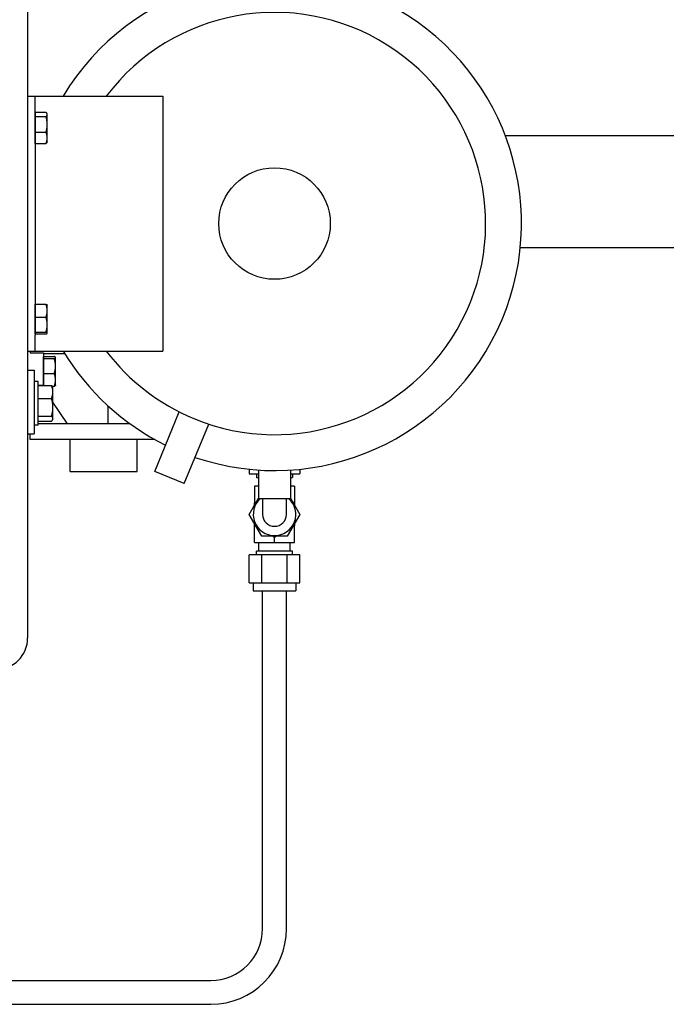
# Model space of a CAD drawing. Header units: inches. Extents: x 24 to 1128, y -69 to 748.
# Tile 97 of 256: x 215 to 225, y 210 to 225. Entities that reach past the tile are written whole.
import ezdxf

# ---------------------------------------------------------------- set-up
doc = ezdxf.new("R2010")
doc.units = ezdxf.units.IN
doc.header["$LTSCALE"] = 32
doc.header["$MEASUREMENT"] = 0
doc.layers.add('Visible (ANSI)', color=7, linetype='Continuous', lineweight=30)

msp = doc.modelspace()

# ---------------------------------------------------------------- linework, layer by layer
at = {"layer": 'Visible (ANSI)'}
for p, q in [((214.66537, 241.67117), (214.66537, 215.67117)), ((214.66537, 224.17117), (214.78537, 224.17117)), ((214.78537, 224.17117), (216.78537, 224.17117)), ((214.78537, 223.92117), (214.78537, 224.17117)), ((216.78537, 224.17117), (216.78537, 220.17117)), ((214.78537, 223.92117), (214.78537, 220.42117)), ((214.78537, 223.91604), (214.95381, 223.91604)), ((214.78537, 223.88216), (214.78537, 223.91604)), ((214.78537, 223.89017), (214.78537, 223.89017)), ((214.78537, 223.84829), (214.78537, 223.88216)), ((214.78537, 223.72586), (214.78537, 223.84829)), ((214.78537, 223.84829), (214.95381, 223.84829)), ((214.97337, 223.89017), (214.96858, 223.89848)), ((214.97337, 223.88216), (214.97337, 223.89017)), ((214.97337, 223.72586), (214.97337, 223.88216)), ((214.78537, 223.60343), (214.78537, 223.72586)), ((214.97337, 223.51486), (214.97337, 223.72586)), ((214.78537, 223.51486), (214.78537, 223.60343)), ((214.78537, 223.60343), (214.95381, 223.60343)), ((248.91537, 223.54617), (222.16321, 223.54617)), ((214.78537, 223.4263), (214.78537, 223.51486)), ((214.78537, 223.45217), (214.78537, 223.45217)), ((214.78537, 223.4263), (214.95381, 223.4263)), ((214.97337, 223.45217), (214.96858, 223.44386)), ((214.97337, 223.45217), (214.97337, 223.51486)), ((222.39718, 221.79617), (248.91537, 221.79617)), ((214.78537, 220.90384), (214.95381, 220.90384)), ((214.78537, 220.80277), (214.78537, 220.90384)), ((214.78537, 220.89017), (214.78537, 220.89017)), ((214.78537, 220.70171), (214.78537, 220.80277)), ((214.97337, 220.89017), (214.97244, 220.89178)), ((214.97337, 220.80277), (214.97337, 220.89017)), ((214.97337, 220.58538), (214.97337, 220.80277)), ((214.78537, 220.70171), (214.95381, 220.70171)), ((214.78537, 220.58538), (214.78537, 220.70171)), ((214.78537, 220.46904), (214.78537, 220.58538)), ((214.78537, 220.46904), (214.95381, 220.46904)), ((214.78537, 220.45377), (214.78537, 220.46904)), ((214.78537, 220.4385), (214.78537, 220.45377)), ((214.78537, 220.45217), (214.78537, 220.45217)), ((214.97337, 220.45217), (214.97244, 220.45055)), ((214.97337, 220.45377), (214.97337, 220.58538)), ((214.97337, 220.45217), (214.97337, 220.45377)), ((214.78537, 220.4385), (214.95381, 220.4385)), ((214.78537, 220.17117), (214.78537, 220.42117)), ((214.66537, 220.17117), (214.78537, 220.17117)), ((214.70537, 220.17117), (214.70537, 220.14292)), ((214.70537, 220.14292), (214.91537, 220.14292)), ((214.78537, 220.17117), (216.78537, 220.17117)), ((214.91537, 220.14292), (214.91537, 219.63117)), ((215.24893, 220.12617), (214.91537, 220.12617)), ((214.91537, 220.0848), (215.08381, 220.0848)), ((214.91537, 220.0683), (214.91537, 220.0848)), ((214.91537, 220.07017), (214.91537, 220.07017)), ((214.91537, 220.0518), (214.91537, 220.0683)), ((214.91537, 220.0518), (215.08381, 220.0518)), ((214.91537, 219.93498), (214.91537, 220.0518)), ((215.10337, 220.07017), (215.10228, 220.07206)), ((215.10337, 220.0683), (215.10337, 220.07017)), ((215.10337, 219.93498), (215.10337, 220.0683)), ((214.66537, 219.86988), (214.76537, 219.86988)), ((214.76537, 219.86988), (214.76537, 218.86988)), ((214.91537, 219.81817), (214.91537, 219.93498)), ((215.10337, 219.71786), (215.10337, 219.93498)), ((214.82787, 219.69363), (214.76537, 219.69363)), ((214.82787, 219.00613), (214.82787, 219.69363)), ((214.91537, 219.71786), (214.91537, 219.81817)), ((214.91537, 219.81817), (215.08381, 219.81817)), ((214.91537, 219.62946), (214.91537, 219.71786)), ((215.10337, 219.63217), (215.10337, 219.71786)), ((214.91537, 219.63117), (214.82787, 219.63117)), ((214.82787, 219.52843), (214.82787, 219.62946)), ((214.82787, 219.62946), (215.04054, 219.62946)), ((214.82787, 219.59988), (214.82787, 219.59988)), ((214.82787, 219.42741), (214.82787, 219.52843)), ((214.91512, 219.62946), (214.91512, 219.63117)), ((214.91537, 219.63217), (214.91537, 219.63217)), ((215.05176, 219.61754), (215.08381, 219.61754)), ((215.06287, 219.59988), (215.05737, 219.60942)), ((215.06287, 219.52843), (215.06287, 219.59988)), ((215.06287, 219.28762), (215.06287, 219.52843)), ((215.10337, 219.63217), (215.10228, 219.63028)), ((214.82787, 219.42741), (215.04054, 219.42741)), ((214.82787, 219.28762), (214.82787, 219.42741)), ((215.29012, 219.03117), (215.06287, 219.36814)), ((214.82787, 219.14783), (214.82787, 219.28762)), ((215.06287, 219.10906), (215.06287, 219.28762)), ((215.92312, 219.31361), (215.92312, 219.03117)), ((216.65908, 218.28261), (217.04538, 219.21522)), ((214.82787, 219.14783), (215.04054, 219.14783)), ((214.82787, 219.10906), (214.82787, 219.14783)), ((214.82787, 219.0703), (214.82787, 219.10906)), ((214.82787, 219.09988), (214.82787, 219.09988)), ((214.82787, 219.0703), (215.04054, 219.0703)), ((215.06287, 219.09988), (215.05737, 219.09035)), ((215.06287, 219.09988), (215.06287, 219.10906)), ((214.82787, 219.00613), (214.76537, 219.00613)), ((215.29012, 219.03117), (214.82787, 219.03117)), ((215.86012, 219.03117), (215.29012, 219.03117)), ((215.92312, 219.03117), (215.86012, 219.03117)), ((216.26968, 219.03117), (215.92312, 219.03117)), ((217.12102, 218.09127), (217.50732, 219.02388)), ((214.66537, 218.86988), (214.76537, 218.86988)), ((214.70512, 218.78117), (214.70512, 218.86988)), ((216.66326, 218.78117), (214.70512, 218.78117)), ((215.33512, 218.28117), (215.33512, 218.78117)), ((216.38512, 218.28117), (216.38512, 218.78117)), ((218.14265, 218.31663), (218.14265, 218.24567)), ((218.29037, 218.30424), (218.29037, 217.85867)), ((218.79037, 218.30424), (218.79037, 217.85867)), ((218.93709, 218.31653), (218.93709, 218.24567)), ((215.33512, 218.28117), (216.38512, 218.28117)), ((217.12102, 218.09127), (216.65908, 218.28261)), ((218.14265, 218.24567), (218.29037, 218.24567)), ((218.25927, 218.24567), (218.25927, 218.18662)), ((218.25927, 218.18662), (218.29037, 218.18662)), ((218.79037, 218.24567), (218.93709, 218.24567)), ((218.79037, 218.18662), (218.82047, 218.18662)), ((218.82047, 218.24567), (218.82047, 218.18662)), ((218.22727, 218.04883), (218.22727, 217.97947)), ((218.29037, 218.04883), (218.22727, 218.04883)), ((218.22727, 217.97947), (218.22727, 217.78915)), ((218.85247, 218.04883), (218.79037, 218.04883)), ((218.85247, 218.04883), (218.85247, 217.97947)), ((218.85247, 217.97947), (218.85247, 217.78915)), ((218.14265, 217.60867), (218.29037, 217.86452)), ((218.29037, 217.85867), (218.79037, 217.85867)), ((218.35237, 217.85867), (218.35237, 217.60867)), ((218.72737, 217.60867), (218.72737, 217.85867)), ((218.79037, 217.86279), (218.93709, 217.60867)), ((218.22727, 217.78915), (218.25664, 217.80611)), ((218.22727, 217.75523), (218.22727, 217.78915)), ((218.8231, 217.80611), (218.85247, 217.78915)), ((218.85247, 217.78915), (218.85247, 217.75523)), ((218.34126, 217.26467), (218.14265, 217.60867)), ((218.93709, 217.60867), (218.73848, 217.26467)), ((218.22727, 217.42819), (218.22727, 217.46211)), ((218.22727, 217.23787), (218.22727, 217.42819)), ((218.25664, 217.41123), (218.22727, 217.42819)), ((218.85247, 217.42819), (218.8231, 217.41123)), ((218.85247, 217.46211), (218.85247, 217.42819)), ((218.85247, 217.23787), (218.85247, 217.42819)), ((218.22727, 217.16851), (218.22727, 217.23787)), ((218.73848, 217.26467), (218.34126, 217.26467)), ((218.53987, 217.24771), (218.5105, 217.26467)), ((218.56924, 217.26467), (218.53987, 217.24771)), ((218.53987, 217.23787), (218.53987, 217.24771)), ((218.53987, 217.16851), (218.53987, 217.23787)), ((218.85247, 217.16851), (218.85247, 217.23787)), ((218.22727, 217.16851), (218.53987, 217.16851)), ((218.29237, 217.03072), (218.29237, 217.16851)), ((218.53987, 217.16851), (218.85247, 217.16851)), ((218.78737, 217.03072), (218.78737, 217.16851)), ((218.14265, 216.53465), (218.14265, 216.97167)), ((218.34126, 216.97167), (218.14265, 216.97167)), ((218.82047, 217.03072), (218.25927, 217.03072)), ((218.25927, 216.97167), (218.25927, 217.03072)), ((218.73848, 216.97167), (218.34126, 216.97167)), ((218.34126, 216.53465), (218.34126, 216.97167)), ((218.93709, 216.97167), (218.73848, 216.97167)), ((218.73848, 216.53465), (218.73848, 216.97167)), ((218.82047, 216.97167), (218.82047, 217.03072)), ((218.93709, 216.53465), (218.93709, 216.97167)), ((218.14265, 216.53465), (218.34126, 216.53465)), ((218.20587, 216.53465), (218.20587, 216.40867)), ((218.34126, 216.53465), (218.73848, 216.53465)), ((218.73848, 216.53465), (218.93709, 216.53465)), ((218.87387, 216.53465), (218.87387, 216.40867)), ((218.20587, 216.40867), (218.87387, 216.40867)), ((218.35237, 211.10867), (218.35237, 216.40867)), ((218.72737, 211.10867), (218.72737, 216.40867)), ((213.92537, 210.29617), (217.53987, 210.29617)), ((213.92537, 209.92117), (217.53987, 209.92117))]:
    msp.add_line(p, q, dxfattribs=at)
msp.add_circle((218.54037, 222.17117), 0.875, dxfattribs=at)
for centre, radius, start, end in [((218.54037, 222.17117), 3.875, 251.199071, 148.927049), ((218.54037, 222.17117), 3.3125, 247.5, 142.859358), ((218.54037, 222.17117), 3.875, 211.072951, 243.800929), ((218.54037, 222.17117), 3.3125, 217.140642, 247.5), ((218.53987, 217.60867), 0.334, 131.539132, 48.460868), ((218.53987, 217.60867), 0.1875, 180, 0), ((214.16537, 215.67117), 0.5, 270, 0), ((217.53987, 211.10867), 1.1875, 270, 0), ((217.53987, 211.10867), 0.8125, 270, 0)]:
    msp.add_arc(centre, radius, start, end, dxfattribs=at)
for points, weights in [([(214.97337, 223.88216), (214.97337, 223.89788), (214.95381, 223.91604)], [1, 1.0379548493, 1]), ([(214.95381, 223.84829), (214.97337, 223.86644), (214.97337, 223.88216)], [1, 1.0379548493, 1]), ([(214.97337, 223.72586), (214.97337, 223.78268), (214.95381, 223.84829)], [1, 1.0379548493, 1]), ([(214.95381, 223.60343), (214.97337, 223.66904), (214.97337, 223.72586)], [1, 1.0379548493, 1]), ([(214.97337, 223.51486), (214.97337, 223.55597), (214.95381, 223.60343)], [1, 1.0379548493, 1]), ([(214.95381, 223.4263), (214.97337, 223.47376), (214.97337, 223.51486)], [1, 1.0379548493, 1]), ([(214.96858, 223.44386), (214.96378, 223.43555), (214.95381, 223.4263)], [1.01897742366, 1.01898177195, 1]), ([(214.97337, 220.80277), (214.97337, 220.84968), (214.95381, 220.90384)], [1, 1.0379548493, 1]), ([(214.95381, 220.90384), (214.9692, 220.8974), (214.97244, 220.89178)], [1, 1.0296148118, 1.01301486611]), ([(214.95381, 220.70171), (214.97337, 220.75587), (214.97337, 220.80277)], [1, 1.0379548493, 1]), ([(214.97337, 220.58538), (214.97337, 220.63937), (214.95381, 220.70171)], [1, 1.0379548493, 1]), ([(214.95381, 220.46904), (214.97337, 220.53139), (214.97337, 220.58538)], [1, 1.0379548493, 1]), ([(214.97337, 220.45377), (214.97337, 220.46086), (214.95381, 220.46904)], [1, 1.0379548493, 1]), ([(214.95381, 220.4385), (214.97337, 220.44669), (214.97337, 220.45377)], [1, 1.0379548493, 1]), ([(215.10337, 220.0683), (215.10337, 220.07595), (215.08381, 220.0848)], [1, 1.0379548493, 1]), ([(215.08381, 220.0518), (215.10337, 220.06064), (215.10337, 220.0683)], [1, 1.0379548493, 1]), ([(215.10337, 219.93498), (215.10337, 219.9892), (215.08381, 220.0518)], [1, 1.0379548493, 1]), ([(215.08381, 219.81817), (215.10337, 219.88077), (215.10337, 219.93498)], [1, 1.0379548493, 1]), ([(215.10337, 219.71786), (215.10337, 219.76441), (215.08381, 219.81817)], [1, 1.0379548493, 1]), ([(215.08381, 219.61754), (215.10337, 219.6713), (215.10337, 219.71786)], [1, 1.0379548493, 1]), ([(215.04054, 219.62946), (215.05189, 219.6189), (215.05737, 219.60942)], [1, 1.01893120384, 1.01897731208]), ([(215.06287, 219.52843), (215.06287, 219.57532), (215.04054, 219.62946)], [1, 1.0379548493, 1]), ([(215.04054, 219.42741), (215.06287, 219.48155), (215.06287, 219.52843)], [1, 1.0379548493, 1]), ([(215.10228, 219.63028), (215.09885, 219.62434), (215.08381, 219.61754)], [1.01375593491, 1.02893184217, 1]), ([(215.06287, 219.28762), (215.06287, 219.3525), (215.04054, 219.42741)], [1, 1.0379548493, 1]), ([(215.04054, 219.14783), (215.06287, 219.22274), (215.06287, 219.28762)], [1, 1.0379548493, 1]), ([(215.06287, 219.10906), (215.06287, 219.12706), (215.04054, 219.14783)], [1, 1.0379548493, 1]), ([(215.04054, 219.0703), (215.06287, 219.09107), (215.06287, 219.10906)], [1, 1.0379548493, 1])]:
    msp.add_rational_spline(points, weights, degree=2, dxfattribs=at)

doc.saveas('drawing.dxf')
